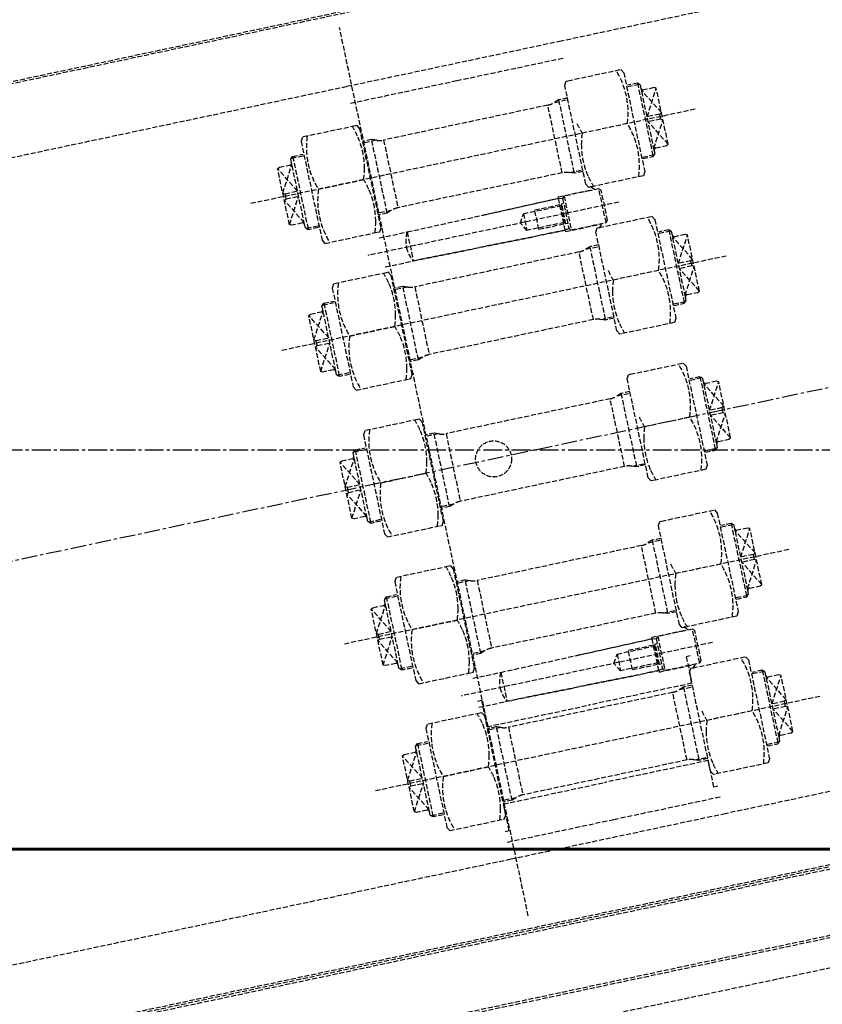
# Model space of a CAD drawing. Header units: millimetres. Extents: x -50096 to 615650, y 194565 to 243945.
# Tile 173 of 256: x 240459 to 241272, y 221101 to 222099. Entities that reach past the tile are written whole.
import ezdxf

# ---------------------------------------------------------------- set-up
doc = ezdxf.new("R2010")
doc.units = ezdxf.units.MM
for name, pattern in [('AM_DIN_F_W050', [6.25, 4.75, -1.5]), ('CENTER2', [28.575, 19.05, -3.175, 3.175, -3.175]), ('ГТО-1 Пунктир', [7, 5, -2]), ('осевая', [50.8, 31.75, -6.35, 6.35, -6.35])]:
    doc.linetypes.add(name, pattern=pattern)
for name, color, linetype, lineweight in [('AM_3', 6, 'AM_DIN_F_W050', 25), ('ГТО-2_Бетон_060', 3, 'Continuous', 60), ('ГТО-2_Оси_025', 6, 'осевая', 25), ('ГТО-2_Размеры_035', 2, 'Continuous', 35), ('ОГОС_Пунктир_025', 151, 'ГТО-1 Пунктир', 25)]:
    doc.layers.add(name, color=color, linetype=linetype, lineweight=lineweight)
doc.layers.add('ГТО-2_Штриховка_018', color=7, linetype='Continuous', lineweight=18, true_color=0x6b6b6b)
doc.layers.add('ОЗиМ Оси', color=4, linetype='CENTER2')

# ---------------------------------------------------------------- blocks, each defined once
blk = doc.blocks.new('ОГСО_Затвор_План')
at = {"layer": 'AM_3'}
blk.add_circle((-43.45, 0), 18.26, dxfattribs=at)
at = {"layer": 'ГТО-2_Оси_025', "ltscale": 0.5}
blk.add_line((1439.69, 0), (-1270.3, 0), dxfattribs=at)
at = {"layer": 'ОГОС_Пунктир_025'}
for p, q in [((1140.2, 475), (-794.62, 475)), ((1142.2, 473), (-794.62, 473)), ((-105.3, -460), (-105.3, 460)), ((-110.3, 400), (109.7, 400)), ((109.7, 400), (1142.2, 400)), ((-110.3, 382.5), (-0.3, 382.5)), ((-0.3, 382.5), (109.7, 382.5)), ((-180.42, 340.37), (-168.3, 340.37)), ((-178.8, 342), (-178.8, 266)), ((-92.62, 340.37), (-106.3, 340.37)), ((-97.07, 266), (-97.07, 342)), ((92.02, 340.37), (105.7, 340.37)), ((96.48, 342), (96.48, 266)), ((179.82, 340.37), (167.7, 340.37)), ((178.2, 342), (178.2, 266)), ((-196.3, 307.77), (-181.3, 334)), ((-181.3, 306.64), (-196.3, 333)), ((-181.3, 334), (-181.3, 336)), ((-181.3, 272), (-181.3, 334)), ((-85.3, 339), (-85.3, 269)), ((84.71, 269), (84.71, 339)), ((180.7, 334), (180.7, 336)), ((195.7, 307.77), (180.7, 334)), ((180.7, 272), (180.7, 334)), ((180.7, 306.64), (195.7, 333)), ((229.7, 304), (-230.3, 304)), ((-196.3, 275), (-181.3, 301.35)), ((-181.3, 274), (-196.3, 300.22)), ((-194.3, 301.35), (-194.3, 306.64)), ((-160.18, 304), (-113.42, 304)), ((159.58, 304), (112.82, 304)), ((195.7, 275), (180.7, 301.35)), ((180.7, 274), (195.7, 300.22)), ((193.7, 301.35), (193.7, 306.64)), ((-180.42, 267.62), (-181.3, 268.49)), ((-178.8, 266), (-180.42, 267.62)), ((-168.3, 267.62), (-180.42, 267.62)), ((-168.3, 266), (-178.8, 266)), ((-92.62, 267.62), (-106.3, 267.62)), ((92.02, 267.62), (105.7, 267.62)), ((167.7, 267.62), (179.82, 267.62)), ((167.7, 266), (178.2, 266)), ((178.2, 266), (179.82, 267.62)), ((179.82, 267.62), (180.7, 268.49)), ((-81.28, 243), (-81.28, 213)), ((75.7, 211.43), (75.7, 244.57)), ((81.7, 245.5), (81.7, 210.5)), ((117.7, 210.5), (117.7, 245.5)), ((37.7, 236.65), (37.7, 219.35)), ((49.7, 238), (77.42, 238)), ((49.7, 218), (49.7, 238)), ((76.63, 236.65), (76.63, 219.35)), ((77.7, 217.5), (77.7, 238.5)), ((134.7, 228), (-125.3, 228)), ((49.7, 218), (77.42, 218)), ((-178.8, 190), (-178.8, 114)), ((-97.07, 114), (-97.07, 190)), ((96.48, 190), (96.48, 114)), ((178.2, 190), (178.2, 114)), ((-196.3, 155.77), (-181.3, 182)), ((-181.3, 154.64), (-196.3, 181)), ((-181.3, 182), (-181.3, 184)), ((-181.3, 120), (-181.3, 182)), ((-180.42, 188.37), (-168.3, 188.37)), ((-92.62, 188.37), (-106.3, 188.37)), ((-85.3, 187), (-85.3, 117)), ((84.71, 117), (84.71, 187)), ((92.02, 188.37), (105.7, 188.37)), ((179.82, 188.37), (167.7, 188.37)), ((180.7, 182), (180.7, 184)), ((195.7, 155.77), (180.7, 182)), ((180.7, 120), (180.7, 182)), ((180.7, 154.64), (195.7, 181)), ((229.7, 152), (-230.3, 152)), ((-194.3, 149.35), (-194.3, 154.64)), ((-160.18, 152), (-113.42, 152)), ((159.58, 152), (112.82, 152)), ((193.7, 149.35), (193.7, 154.64)), ((-196.3, 123), (-181.3, 149.35)), ((-181.3, 122), (-196.3, 148.22)), ((195.7, 123), (180.7, 149.35)), ((180.7, 122), (195.7, 148.22)), ((-180.42, 115.62), (-181.3, 116.49)), ((-178.8, 114), (-180.42, 115.62)), ((-168.3, 115.62), (-180.42, 115.62)), ((-168.3, 114), (-178.8, 114)), ((-92.62, 115.62), (-106.3, 115.62)), ((92.02, 115.62), (105.7, 115.62)), ((167.7, 115.62), (179.82, 115.62)), ((167.7, 114), (178.2, 114)), ((178.2, 114), (179.82, 115.62)), ((179.82, 115.62), (180.7, 116.49)), ((-196.3, 3.77), (-181.3, 30)), ((-181.3, 30), (-181.3, 32)), ((-181.3, -32), (-181.3, 30)), ((-180.42, 36.38), (-168.3, 36.38)), ((-178.8, 38), (-178.8, -38)), ((-92.62, 36.38), (-106.3, 36.38)), ((-97.07, -38), (-97.07, 38)), ((-85.3, 35), (-85.3, -35)), ((84.71, -35), (84.71, 35)), ((92.02, 36.38), (105.7, 36.38)), ((96.48, 38), (96.48, -38)), ((179.82, 36.38), (167.7, 36.38)), ((178.2, 38), (178.2, -38)), ((180.7, 30), (180.7, 32)), ((195.7, 3.77), (180.7, 30)), ((180.7, -32), (180.7, 30)), ((-181.3, 2.64), (-196.3, 29)), ((180.7, 2.64), (195.7, 29)), ((-194.3, -2.64), (-194.3, 2.64)), ((193.7, -2.64), (193.7, 2.64)), ((-196.3, -29), (-181.3, -2.64)), ((-181.3, -30), (-196.3, -3.77)), ((-160.18, 0), (-113.42, 0)), ((159.58, 0), (112.82, 0)), ((195.7, -29), (180.7, -2.64)), ((180.7, -30), (195.7, -3.77)), ((-180.42, -36.38), (-181.3, -35.5)), ((-178.8, -38), (-180.42, -36.38)), ((-168.3, -36.38), (-180.42, -36.38)), ((-168.3, -38), (-178.8, -38)), ((-92.62, -36.38), (-106.3, -36.38)), ((92.02, -36.38), (105.7, -36.38)), ((167.7, -36.38), (179.82, -36.38)), ((167.7, -38), (178.2, -38)), ((178.2, -38), (179.82, -36.38)), ((179.82, -36.38), (180.7, -35.5)), ((-180.42, -115.63), (-168.3, -115.63)), ((-178.8, -114), (-178.8, -190)), ((-92.62, -115.63), (-106.3, -115.63)), ((-97.07, -190), (-97.07, -114)), ((-85.3, -117), (-85.3, -187)), ((84.71, -187), (84.71, -117)), ((92.02, -115.63), (105.7, -115.63)), ((96.48, -114), (96.48, -190)), ((179.82, -115.63), (167.7, -115.63)), ((178.2, -114), (178.2, -190)), ((-196.3, -148.23), (-181.3, -122)), ((-181.3, -149.36), (-196.3, -123)), ((-181.3, -122), (-181.3, -120)), ((-181.3, -184), (-181.3, -122)), ((180.7, -122), (180.7, -120)), ((195.7, -148.23), (180.7, -122)), ((180.7, -184), (180.7, -122)), ((180.7, -149.36), (195.7, -123)), ((-194.3, -154.64), (-194.3, -149.36)), ((193.7, -154.64), (193.7, -149.36)), ((229.7, -152), (-230.3, -152)), ((-196.3, -181), (-181.3, -154.64)), ((-181.3, -182), (-196.3, -155.77)), ((-160.18, -152), (-113.42, -152)), ((159.58, -152), (112.82, -152)), ((195.7, -181), (180.7, -154.64)), ((180.7, -182), (195.7, -155.77)), ((-180.42, -188.38), (-181.3, -187.5)), ((-178.8, -190), (-180.42, -188.38)), ((-168.3, -188.38), (-180.42, -188.38)), ((-92.62, -188.38), (-106.3, -188.38)), ((92.02, -188.38), (105.7, -188.38)), ((167.7, -188.38), (179.82, -188.38)), ((178.2, -190), (179.82, -188.38)), ((179.82, -188.38), (180.7, -187.5)), ((-168.3, -190), (-178.8, -190)), ((167.7, -190), (178.2, -190)), ((-81.28, -213), (-81.28, -243)), ((37.7, -219.35), (37.7, -236.65)), ((49.7, -218), (77.42, -218)), ((49.7, -238), (49.7, -218)), ((75.7, -244.57), (75.7, -211.43)), ((76.63, -219.35), (76.63, -236.65)), ((77.7, -238.5), (77.7, -217.5)), ((81.7, -210.5), (81.7, -245.5)), ((117.7, -245.5), (117.7, -210.5)), ((134.7, -228), (-125.3, -228)), ((49.7, -238), (77.42, -238)), ((-180.42, -267.63), (-168.3, -267.63)), ((-178.8, -266), (-178.8, -342)), ((-92.62, -267.63), (-106.3, -267.63)), ((-97.07, -342), (-97.07, -266)), ((-85.3, -269), (-85.3, -339)), ((84.71, -339), (84.71, -269)), ((92.02, -267.63), (105.7, -267.63)), ((96.48, -266), (96.48, -342)), ((179.82, -267.63), (167.7, -267.63)), ((178.2, -266), (178.2, -342)), ((-196.3, -300.23), (-181.3, -274)), ((-181.3, -301.36), (-196.3, -275)), ((-181.3, -274), (-181.3, -272)), ((-181.3, -336), (-181.3, -274)), ((180.7, -274), (180.7, -272)), ((195.7, -300.23), (180.7, -274)), ((180.7, -336), (180.7, -274)), ((180.7, -301.36), (195.7, -275)), ((229.7, -304), (-230.3, -304)), ((-196.3, -333), (-181.3, -306.64)), ((-181.3, -334), (-196.3, -307.77)), ((-194.3, -306.64), (-194.3, -301.36)), ((-160.18, -304), (-113.42, -304)), ((159.58, -304), (112.82, -304)), ((195.7, -333), (180.7, -306.64)), ((180.7, -334), (195.7, -307.77)), ((193.7, -306.64), (193.7, -301.36)), ((-180.42, -340.38), (-181.3, -339.5)), ((-178.8, -342), (-180.42, -340.38)), ((-168.3, -340.38), (-180.42, -340.38)), ((-168.3, -342), (-178.8, -342)), ((-92.62, -340.38), (-106.3, -340.38)), ((92.02, -340.38), (105.7, -340.38)), ((167.7, -340.38), (179.82, -340.38)), ((167.7, -342), (178.2, -342)), ((178.2, -342), (179.82, -340.38)), ((179.82, -340.38), (180.7, -339.5)), ((-110.3, -382.5), (-0.3, -382.5)), ((-0.3, -382.5), (109.7, -382.5)), ((-110.3, -400), (109.7, -400)), ((109.7, -400), (1142.2, -400)), ((1142.2, -473), (-794.62, -473)), ((1140.2, -475), (-794.62, -475)), ((-794.62, -477), (1142.2, -477)), ((1142.2, -543), (-794.62, -543)), ((981.7, -575.26), (-794.62, -575.26))]:
    blk.add_line(p, q, dxfattribs=at)
for points in [[(-794.62, 400), (-110.3, 400)], [(-110.3, 359), (-165.11, 359), (-167.3, 355.2), (-167.3, 252.8), (-165.11, 249), (-110.3, 249)], [(-110.3, 249), (-108.49, 249), (-106.3, 252.8), (-106.3, 355.2), (-108.49, 359), (-110.3, 359)], [(109.7, 249), (107.89, 249), (105.7, 252.8), (105.7, 355.2), (107.89, 359), (109.7, 359)], [(109.7, 359), (164.51, 359), (166.7, 355.2), (166.7, 252.8), (164.51, 249), (109.7, 249)], [(-196.3, 307.77), (-194.3, 306.64), (-181.3, 306.64)], [(-196.3, 300.22), (-194.3, 301.35), (-181.3, 301.35)], [(195.7, 307.77), (193.7, 306.64), (180.7, 306.64)], [(195.7, 300.22), (193.7, 301.35), (180.7, 301.35)], [(109.7, 249.74), (113.7, 245.5)], [(-110.3, 243), (-81.28, 243), (75.7, 244.57), (75.7, 246), (109.7, 246)], [(109.7, 245.5), (81.7, 245.5), (79.7, 243.5), (79.7, 212.5), (81.7, 210.5), (109.7, 210.5)], [(109.7, 210.5), (117.7, 210.5), (119.7, 212.5), (119.7, 243.5), (117.7, 245.5), (109.7, 245.5)], [(79.7, 217.5), (77.7, 217.5), (76.63, 219.35), (37.7, 219.35), (32.71, 228), (37.7, 236.65), (76.63, 236.65), (77.7, 238.5), (79.7, 238.5)], [(-110.3, 213), (-81.28, 213), (75.7, 211.43), (75.7, 210), (109.7, 210)], [(109.7, 206.26), (113.7, 210.5)], [(-110.3, 207), (-165.11, 207), (-167.3, 203.2), (-167.3, 100.8), (-165.11, 97), (-110.3, 97)], [(-110.3, 97), (-108.49, 97), (-106.3, 100.8), (-106.3, 203.2), (-108.49, 207), (-110.3, 207)], [(109.7, 97), (107.89, 97), (105.7, 100.8), (105.7, 203.2), (107.89, 207), (109.7, 207)], [(109.7, 207), (164.51, 207), (166.7, 203.2), (166.7, 100.8), (164.51, 97), (109.7, 97)], [(-196.3, 155.77), (-194.3, 154.64), (-181.3, 154.64)], [(195.7, 155.77), (193.7, 154.64), (180.7, 154.64)], [(-196.3, 148.22), (-194.3, 149.35), (-181.3, 149.35)], [(195.7, 148.22), (193.7, 149.35), (180.7, 149.35)], [(-110.3, 55), (-165.11, 55), (-167.3, 51.2), (-167.3, -51.2), (-165.11, -55), (-110.3, -55)], [(-110.3, -55), (-108.49, -55), (-106.3, -51.2), (-106.3, 51.2), (-108.49, 55), (-110.3, 55)], [(109.7, -55), (107.89, -55), (105.7, -51.2), (105.7, 51.2), (107.89, 55), (109.7, 55)], [(109.7, 55), (164.51, 55), (166.7, 51.2), (166.7, -51.2), (164.51, -55), (109.7, -55)], [(-196.3, 3.77), (-194.3, 2.64), (-181.3, 2.64)], [(195.7, 3.77), (193.7, 2.64), (180.7, 2.64)], [(-196.3, -3.77), (-194.3, -2.64), (-181.3, -2.64)], [(195.7, -3.77), (193.7, -2.64), (180.7, -2.64)], [(-110.3, -97), (-165.11, -97), (-167.3, -100.8), (-167.3, -203.2), (-165.11, -207), (-110.3, -207)], [(-110.3, -207), (-108.49, -207), (-106.3, -203.2), (-106.3, -100.8), (-108.49, -97), (-110.3, -97)], [(109.7, -207), (107.89, -207), (105.7, -203.2), (105.7, -100.8), (107.89, -97), (109.7, -97)], [(109.7, -97), (164.51, -97), (166.7, -100.8), (166.7, -203.2), (164.51, -207), (109.7, -207)], [(-196.3, -148.23), (-194.3, -149.36), (-181.3, -149.36)], [(195.7, -148.23), (193.7, -149.36), (180.7, -149.36)], [(-196.3, -155.77), (-194.3, -154.64), (-181.3, -154.64)], [(195.7, -155.77), (193.7, -154.64), (180.7, -154.64)], [(109.7, -206.26), (113.7, -210.5)], [(-110.3, -213), (-81.28, -213), (75.7, -211.43), (75.7, -210), (109.7, -210)], [(79.7, -238.5), (77.7, -238.5), (76.63, -236.65), (37.7, -236.65), (32.71, -228), (37.7, -219.35), (76.63, -219.35), (77.7, -217.5), (79.7, -217.5)], [(109.7, -210.5), (81.7, -210.5), (79.7, -212.5), (79.7, -243.5), (81.7, -245.5), (109.7, -245.5)], [(109.7, -245.5), (117.7, -245.5), (119.7, -243.5), (119.7, -212.5), (117.7, -210.5), (109.7, -210.5)], [(-110.3, -236.5), (-106.3, -236.5), (-106.3, -264), (-0.3, -264)], [(109.7, -236.5), (105.7, -236.5), (105.7, -264), (-0.3, -264)], [(-110.3, -249), (-165.11, -249), (-167.3, -252.8), (-167.3, -355.2), (-165.11, -359), (-110.3, -359)], [(-110.3, -243), (-81.28, -243), (75.7, -244.57), (75.7, -246), (109.7, -246)], [(-110.3, -359), (-108.49, -359), (-106.3, -355.2), (-106.3, -252.8), (-108.49, -249), (-110.3, -249)], [(109.7, -359), (107.89, -359), (105.7, -355.2), (105.7, -252.8), (107.89, -249), (109.7, -249)], [(109.7, -249.74), (113.7, -245.5)], [(109.7, -249), (164.51, -249), (166.7, -252.8), (166.7, -355.2), (164.51, -359), (109.7, -359)], [(-196.3, -300.23), (-194.3, -301.36), (-181.3, -301.36)], [(-196.3, -307.77), (-194.3, -306.64), (-181.3, -306.64)], [(195.7, -300.23), (193.7, -301.36), (180.7, -301.36)], [(195.7, -307.77), (193.7, -306.64), (180.7, -306.64)], [(-110.3, -371.5), (-106.3, -371.5), (-106.3, -344), (-0.3, -344)], [(109.7, -371.5), (105.7, -371.5), (105.7, -344), (-0.3, -344)], [(-794.62, -400), (-110.3, -400)], [(-794.62, -545), (1140.2, -545), (1142.2, -543), (1142.2, -477), (1140.2, -475), (-794.62, -475)]]:
    blk.add_lwpolyline(points, dxfattribs=at)
for points in [[(-160.18, 249, -0.178979), (-160.18, 304, -0.178979), (-160.18, 359)], [(-110.3, 348.32, 0.035103), (-113.42, 359)], [(159.58, 249, 0.178979), (159.58, 304, 0.178979), (159.58, 359)], [(-168.3, 266), (-178.8, 266), (-181.3, 268.49), (-181.3, 272, 0.414214), (-183.3, 274), (-194.3, 274), (-196.3, 275), (-196.3, 333), (-194.3, 334), (-183.3, 334, 0.414214), (-181.3, 336), (-181.3, 339.5), (-178.8, 342), (-168.3, 342)], [(-110.3, 314.67, 0.107335), (-110.3, 348.32)], [(105.7, 342), (96.48, 342), (91.55, 340.2, -0.087489), (84.71, 339), (-85.3, 339, -0.087489), (-92.14, 340.2), (-97.07, 342), (-106.3, 342)], [(167.7, 266), (178.2, 266), (180.7, 268.49), (180.7, 272, -0.414214), (182.7, 274), (193.7, 274), (195.7, 275), (195.7, 333), (193.7, 334), (182.7, 334, -0.414214), (180.7, 336), (180.7, 339.5), (178.2, 342), (167.7, 342)], [(-110.3, 293.32, 0.035103), (-113.42, 304, 0.035103), (-110.3, 314.67, 0.014588)], [(109.7, 293.32, -0.035103), (112.82, 304, -0.035103), (109.7, 314.67, -0.014588)], [(-110.3, 259.67, 0.107335), (-110.3, 293.32, 0.134219)], [(109.7, 259.67, -0.107335), (109.7, 293.32, -0.134219)], [(-113.42, 249, 0.035103), (-110.3, 259.67, 0.016745)], [(-113.42, 249, 0.035103), (-110.3, 259.67, 0.016745)], [(105.7, 266), (96.48, 266), (91.55, 267.79, 0.087489), (84.71, 269), (-85.3, 269, 0.087489), (-92.14, 267.79), (-97.07, 266), (-106.3, 266)], [(112.82, 249, -0.035103), (109.7, 259.67, -0.016745)], [(112.82, 249, -0.035103), (109.7, 259.67, -0.016745)], [(-0.3, 243.81), (75.7, 244.57), (79.7, 243.5), (79.7, 212.5), (75.7, 211.43), (-81.28, 213, -0.131657), (-85.3, 228, -0.131657), (-81.28, 243), (-0.3, 243.81)], [(-160.18, 97, -0.178979), (-160.18, 152, -0.178979), (-160.18, 207)], [(-110.3, 196.32, 0.035103), (-113.42, 207)], [(159.58, 97, 0.178979), (159.58, 152, 0.178979), (159.58, 207)], [(-168.3, 114), (-178.8, 114), (-181.3, 116.49), (-181.3, 120, 0.414214), (-183.3, 122), (-194.3, 122), (-196.3, 123), (-196.3, 181), (-194.3, 182), (-183.3, 182, 0.414214), (-181.3, 184), (-181.3, 187.5), (-178.8, 190), (-168.3, 190)], [(-110.3, 162.67, 0.107335), (-110.3, 196.32)], [(105.7, 190), (96.48, 190), (91.55, 188.2, -0.087489), (84.71, 187), (-85.3, 187, -0.087489), (-92.14, 188.2), (-97.07, 190), (-106.3, 190)], [(167.7, 114), (178.2, 114), (180.7, 116.49), (180.7, 120, -0.414214), (182.7, 122), (193.7, 122), (195.7, 123), (195.7, 181), (193.7, 182), (182.7, 182, -0.414214), (180.7, 184), (180.7, 187.5), (178.2, 190), (167.7, 190)], [(-110.3, 141.32, 0.035103), (-113.42, 152, 0.035103), (-110.3, 162.67, 0.014588)], [(109.7, 141.32, -0.035103), (112.82, 152, -0.035103), (109.7, 162.67, -0.014588)], [(-110.3, 107.67, 0.107335), (-110.3, 141.32, 0.134219)], [(109.7, 107.67, -0.107335), (109.7, 141.32, -0.134219)], [(105.7, 114), (96.48, 114), (91.55, 115.79, 0.087489), (84.71, 117), (-85.3, 117, 0.087489), (-92.14, 115.79), (-97.07, 114), (-106.3, 114)], [(-113.42, 97, 0.035103), (-110.3, 107.67, 0.016745)], [(112.82, 97, -0.035103), (109.7, 107.67, -0.016745)], [(-160.18, -55, -0.178979), (-160.18, 0, -0.178979), (-160.18, 55)], [(-110.3, 44.33, 0.035103), (-113.42, 55)], [(159.58, -55, 0.178979), (159.58, 0, 0.178979), (159.58, 55)], [(-110.3, 10.67, 0.107335), (-110.3, 44.33)], [(-168.3, -38), (-178.8, -38), (-181.3, -35.5), (-181.3, -32, 0.414214), (-183.3, -30), (-194.3, -30), (-196.3, -29), (-196.3, 29), (-194.3, 30), (-183.3, 30, 0.414214), (-181.3, 32), (-181.3, 35.5), (-178.8, 38), (-168.3, 38)], [(105.7, 38), (96.48, 38), (91.55, 36.21, -0.087489), (84.71, 35), (-85.3, 35, -0.087489), (-92.14, 36.21), (-97.07, 38), (-106.3, 38)], [(167.7, -38), (178.2, -38), (180.7, -35.5), (180.7, -32, -0.414214), (182.7, -30), (193.7, -30), (195.7, -29), (195.7, 29), (193.7, 30), (182.7, 30, -0.414214), (180.7, 32), (180.7, 35.5), (178.2, 38), (167.7, 38)], [(-110.3, -10.67, 0.035103), (-113.42, 0, 0.035103), (-110.3, 10.67, 0.014588)], [(109.7, -10.67, -0.035103), (112.82, 0, -0.035103), (109.7, 10.67, -0.014588)], [(-110.3, -44.33, 0.107335), (-110.3, -10.67, 0.134219)], [(109.7, -44.33, -0.107335), (109.7, -10.67, -0.134219)], [(105.7, -38), (96.48, -38), (91.55, -36.21, 0.087489), (84.71, -35), (-85.3, -35, 0.087489), (-92.14, -36.21), (-97.07, -38), (-106.3, -38)], [(-113.42, -55, 0.035103), (-110.3, -44.33, 0.016745)], [(112.82, -55, -0.035103), (109.7, -44.33, -0.016745)], [(-160.18, -207, -0.178979), (-160.18, -152, -0.178979), (-160.18, -97)], [(-110.3, -107.67, 0.035103), (-113.42, -97)], [(159.58, -207, 0.178979), (159.58, -152, 0.178979), (159.58, -97)], [(-110.3, -141.33, 0.107335), (-110.3, -107.67)], [(-168.3, -190), (-178.8, -190), (-181.3, -187.5), (-181.3, -184, 0.414214), (-183.3, -182), (-194.3, -182), (-196.3, -181), (-196.3, -123), (-194.3, -122), (-183.3, -122, 0.414214), (-181.3, -120), (-181.3, -116.5), (-178.8, -114), (-168.3, -114)], [(105.7, -114), (96.48, -114), (91.55, -115.79, -0.087489), (84.71, -117), (-85.3, -117, -0.087489), (-92.14, -115.79), (-97.07, -114), (-106.3, -114)], [(167.7, -190), (178.2, -190), (180.7, -187.5), (180.7, -184, -0.414214), (182.7, -182), (193.7, -182), (195.7, -181), (195.7, -123), (193.7, -122), (182.7, -122, -0.414214), (180.7, -120), (180.7, -116.5), (178.2, -114), (167.7, -114)], [(-110.3, -162.67, 0.035103), (-113.42, -152, 0.035103), (-110.3, -141.33, 0.014588)], [(109.7, -162.67, -0.035103), (112.82, -152, -0.035103), (109.7, -141.33, -0.014588)], [(-110.3, -196.33, 0.107335), (-110.3, -162.67, 0.134219)], [(109.7, -196.33, -0.107335), (109.7, -162.67, -0.134219)], [(105.7, -190), (96.48, -190), (91.55, -188.21, 0.087489), (84.71, -187), (-85.3, -187, 0.087489), (-92.14, -188.21), (-97.07, -190), (-106.3, -190)], [(-113.42, -207, 0.035103), (-110.3, -196.33, 0.016745)], [(112.82, -207, -0.035103), (109.7, -196.33, -0.016745)], [(-0.3, -212.19), (75.7, -211.43), (79.7, -212.5), (79.7, -243.5), (75.7, -244.57), (-81.28, -243, -0.131657), (-85.3, -228, -0.131657), (-81.28, -213), (-0.3, -212.19)], [(-160.18, -359, -0.178979), (-160.18, -304, -0.178979), (-160.18, -249)], [(-110.3, -259.67, 0.035103), (-113.42, -249)], [(159.58, -359, 0.178979), (159.58, -304, 0.178979), (159.58, -249)], [(-168.3, -342), (-178.8, -342), (-181.3, -339.5), (-181.3, -336, 0.414214), (-183.3, -334), (-194.3, -334), (-196.3, -333), (-196.3, -275), (-194.3, -274), (-183.3, -274, 0.414214), (-181.3, -272), (-181.3, -268.5), (-178.8, -266), (-168.3, -266)], [(-110.3, -293.33, 0.107335), (-110.3, -259.67)], [(105.7, -266), (96.48, -266), (91.55, -267.79, -0.087489), (84.71, -269), (-85.3, -269, -0.087489), (-92.14, -267.79), (-97.07, -266), (-106.3, -266)], [(167.7, -342), (178.2, -342), (180.7, -339.5), (180.7, -336, -0.414214), (182.7, -334), (193.7, -334), (195.7, -333), (195.7, -275), (193.7, -274), (182.7, -274, -0.414214), (180.7, -272), (180.7, -268.5), (178.2, -266), (167.7, -266)], [(-110.3, -314.67, 0.035103), (-113.42, -304, 0.035103), (-110.3, -293.33, 0.014588)], [(109.7, -314.67, -0.035103), (112.82, -304, -0.035103), (109.7, -293.33, -0.014588)], [(-110.3, -348.33, 0.107335), (-110.3, -314.67, 0.134219)], [(109.7, -348.33, -0.107335), (109.7, -314.67, -0.134219)], [(105.7, -342), (96.48, -342), (91.55, -340.21, 0.087489), (84.71, -339), (-85.3, -339, 0.087489), (-92.14, -340.21), (-97.07, -342), (-106.3, -342)], [(-113.42, -359, 0.035103), (-110.3, -348.33, 0.016745)], [(112.82, -359, -0.035103), (109.7, -348.33, -0.016745)]]:
    blk.add_lwpolyline(points, format="xyb", dxfattribs=at)
blk = doc.blocks.new('A$C1AA538EC')
at = {"layer": 'ГТО-2_Размеры_035', "rotation": 11.99999999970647}
blk.add_blockref('ОГСО_Затвор_План', (6013.36, -11100.07), dxfattribs=at)

msp = doc.modelspace()

# ---------------------------------------------------------------- hatches: boundary and pattern name
at = {"layer": 'ГТО-2_Штриховка_018'}
h = msp.add_hatch(dxfattribs=at)
h.set_pattern_fill('ANSI35', color=256, scale=100)
h.set_pattern_definition([(45, (-115466.6, -494469.8), (-449.0128, 449.0128), []), (45, (-115017.6, -494469.8), (-449.0128, 449.0128), [793.75, -158.75, 0, -158.75])])
h.paths.add_polyline_path([(243988.45, 233562.87), (247488.45, 233562.87), (247488.45, 236562.87), (227633.45, 236562.87), (227633.45, 228037.87), (232688.45, 228037.87), (232688.45, 229062.87), (243988.45, 229062.87)])
edge = h.paths.add_edge_path(flags=16)
edge.add_arc((234968.45, 232762.78), 1700, 0, 360)
edge = h.paths.add_edge_path(flags=16)
edge.add_arc((255968.45, 232762.78), 1700, 0, 360)
h.paths.add_polyline_path([(264438.45, 224462.87), (264438.45, 224822.87), (265938.45, 224822.87), (265938.45, 224462.87), (276518.45, 224462.87), (276518.45, 221662.7), (278018.45, 221662.7), (278018.45, 225962.87), (263788.45, 225962.87), (263788.45, 236562.87), (247488.45, 236562.87), (247488.45, 233562.87), (250988.45, 233562.87), (250988.45, 229062.87), (262288.45, 229062.87), (262288.45, 226212.87), (247488.45, 226212.87), (247488.45, 224462.87), (252623.45, 224462.87), (252623.45, 224822.87), (254123.45, 224822.87), (254123.45, 224462.87), (258378.45, 224462.87), (258378.45, 224822.87), (259878.45, 224822.87), (259878.45, 224462.87)])

# ---------------------------------------------------------------- linework, layer by layer
at = {"layer": 'ГТО-2_Бетон_060', "elevation": 0}
msp.add_lwpolyline([(239468.45, 223758.39), (242468.45, 223758.39), (242468.45, 221258.39), (239468.45, 221258.39), (239468.45, 223758.39)], dxfattribs=at)
at = {"layer": 'ОЗиМ Оси'}
msp.add_line((221126.46, 221662.7), (278990.58, 221662.7), dxfattribs=at)

# ---------------------------------------------------------------- block references
at = {"layer": 'ГТО-2_Размеры_035'}
msp.add_blockref('A$C1AA538EC', (234968.45, 232762.78), dxfattribs=at)

doc.saveas('drawing.dxf')
